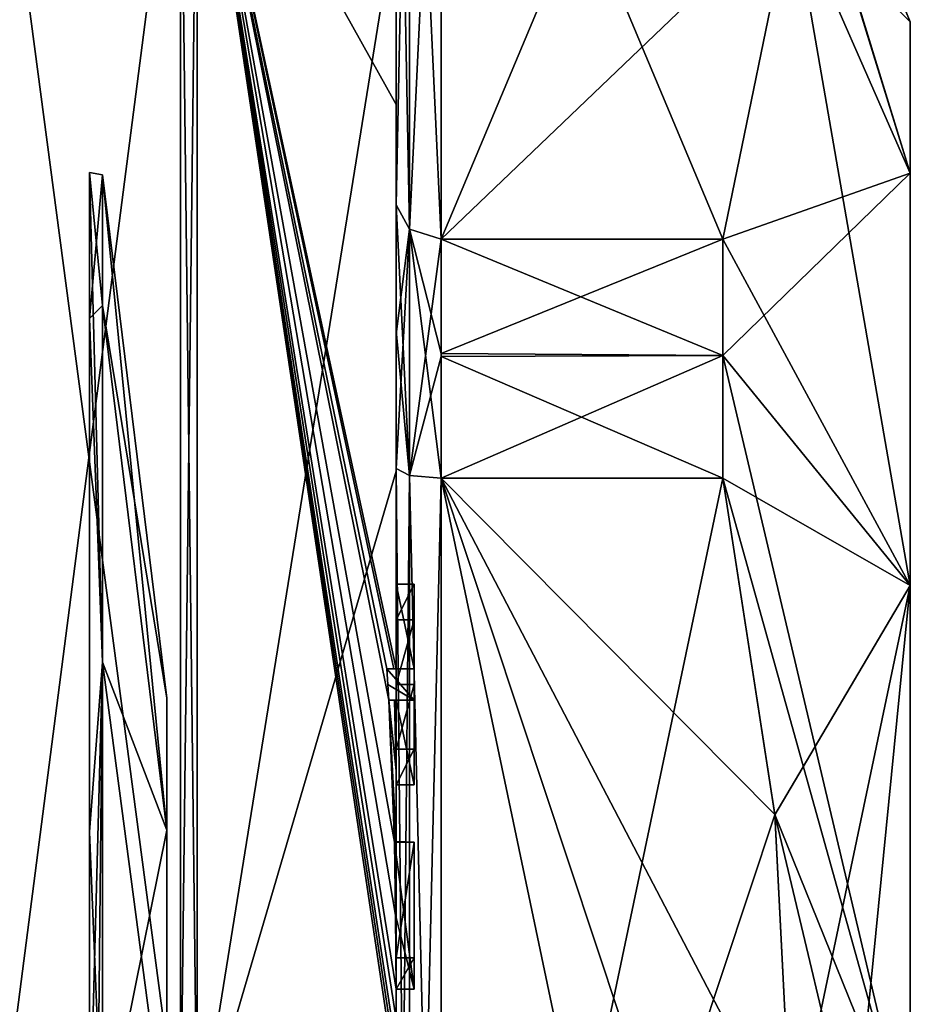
# Model space of a CAD drawing. Extents: x -23 to 470, y -2000 to 0.
# Tile 93 of 246: x 460 to 470, y -1970 to -1959. Entities that reach past the tile are written whole.
import ezdxf

# ---------------------------------------------------------------- set-up
doc = ezdxf.new("R2010")
doc.units = 0
doc.header["$LTSCALE"] = 68.916985
for name, color, linetype in [('721', 7, 'CONTINUOUS'), ('722', 7, 'CONTINUOUS'), ('725', 7, 'CONTINUOUS'), ('726', 7, 'CONTINUOUS'), ('727', 7, 'CONTINUOUS'), ('728', 7, 'CONTINUOUS'), ('733', 7, 'CONTINUOUS'), ('734', 7, 'CONTINUOUS'), ('735', 7, 'CONTINUOUS'), ('736', 7, 'CONTINUOUS'), ('739', 7, 'CONTINUOUS'), ('740', 7, 'CONTINUOUS'), ('742', 7, 'CONTINUOUS'), ('773', 7, 'CONTINUOUS'), ('779', 7, 'CONTINUOUS'), ('780', 7, 'CONTINUOUS'), ('781', 7, 'CONTINUOUS'), ('782', 7, 'CONTINUOUS'), ('800', 7, 'CONTINUOUS'), ('801', 7, 'CONTINUOUS'), ('802', 7, 'CONTINUOUS'), ('803', 7, 'CONTINUOUS'), ('839', 7, 'CONTINUOUS'), ('840', 7, 'CONTINUOUS'), ('841', 7, 'CONTINUOUS'), ('842', 7, 'CONTINUOUS'), ('843', 7, 'CONTINUOUS'), ('844', 7, 'CONTINUOUS'), ('845', 7, 'CONTINUOUS'), ('846', 7, 'CONTINUOUS'), ('847', 7, 'CONTINUOUS'), ('848', 7, 'CONTINUOUS'), ('849', 7, 'CONTINUOUS'), ('895', 7, 'CONTINUOUS'), ('896', 7, 'CONTINUOUS'), ('900', 7, 'CONTINUOUS'), ('902', 7, 'CONTINUOUS'), ('903', 7, 'CONTINUOUS'), ('905', 7, 'CONTINUOUS'), ('907', 7, 'CONTINUOUS')]:
    doc.layers.add(name, color=color, linetype=linetype)

msp = doc.modelspace()

# ---------------------------------------------------------------- linework, layer by layer
at = {"layer": '721', "linetype": 'CONTINUOUS'}
for points in [[(470.1, -1959.5), (470.1, -1961.175, 6.249), (470.1, -1984.5), (470.1, -1959.5)], [(470.1, -1961.175, -6.249), (470.1, -1959.5), (470.1, -1982.825, -6.249), (470.1, -1961.175, -6.249)], [(470.1, -1982.825, -6.249), (470.1, -1959.5), (470.1, -1984.5), (470.1, -1982.825, -6.249)], [(470.1, -1961.175, 6.249), (470.1, -1965.751, 10.825), (470.1, -1982.825, 6.249), (470.1, -1961.175, 6.249)], [(470.1, -1984.5), (470.1, -1961.175, 6.249), (470.1, -1982.825, 6.249), (470.1, -1984.5)], [(470.1, -1965.751, -10.825), (470.1, -1961.175, -6.249), (470.1, -1978.249, -10.825), (470.1, -1965.751, -10.825)], [(470.1, -1978.249, -10.825), (470.1, -1961.175, -6.249), (470.1, -1982.825, -6.249), (470.1, -1978.249, -10.825)], [(470.1, -1965.751, 10.825), (470.1, -1972, 12.5), (470.1, -1978.249, 10.825), (470.1, -1965.751, 10.825)], [(470.1, -1982.825, 6.249), (470.1, -1965.751, 10.825), (470.1, -1978.249, 10.825), (470.1, -1982.825, 6.249)], [(470.1, -1972, -12.5), (470.1, -1965.751, -10.825), (470.1, -1978.249, -10.825), (470.1, -1972, -12.5)]]:
    msp.add_3dface(points, dxfattribs=at)
at = {"layer": '722', "linetype": 'CONTINUOUS'}
for points in [[(464.9, -1964.56, 15.95), (464.9, -1979.44, 15.95), (468.023, -1964.56, 15.95), (464.9, -1964.56, 15.95)], [(468.023, -1964.56, 15.95), (464.9, -1979.44, 15.95), (468.598, -1968.292, 15.95), (468.023, -1964.56, 15.95)], [(468.598, -1968.292, 15.95), (464.9, -1979.44, 15.95), (468.786, -1972, 15.95), (468.598, -1968.292, 15.95)]]:
    msp.add_3dface(points, dxfattribs=at)
at = {"layer": '725', "linetype": 'CONTINUOUS'}
for points in [[(464.9, -1979.44, -15.95), (464.9, -1964.56, -15.95), (468.023, -1979.44, -15.95), (464.9, -1979.44, -15.95)], [(468.023, -1979.44, -15.95), (464.9, -1964.56, -15.95), (468.598, -1975.708, -15.95), (468.023, -1979.44, -15.95)], [(468.598, -1975.708, -15.95), (464.9, -1964.56, -15.95), (468.786, -1972, -15.95), (468.598, -1975.708, -15.95)], [(468.786, -1972, -15.95), (464.9, -1964.56, -15.95), (468.598, -1968.29, -15.95), (468.786, -1972, -15.95)], [(468.598, -1968.29, -15.95), (464.9, -1964.56, -15.95), (468.023, -1964.56, -15.95), (468.598, -1968.29, -15.95)]]:
    msp.add_3dface(points, dxfattribs=at)
at = {"layer": '726', "linetype": 'CONTINUOUS'}
for points in [[(464.9, -1961.907, -14.418), (464.9, -1954.467, -1.532), (468.023, -1961.907, -14.418), (464.9, -1961.907, -14.418)], [(468.023, -1961.907, -14.418), (464.9, -1954.467, -1.532), (468.786, -1958.187, -7.975), (468.023, -1961.907, -14.418)]]:
    msp.add_3dface(points, dxfattribs=at)
at = {"layer": '727', "linetype": 'CONTINUOUS'}
for points in [[(464.9, -1954.467, 1.532), (464.9, -1961.907, 14.418), (468.023, -1954.467, 1.532), (464.9, -1954.467, 1.532)], [(468.023, -1954.467, 1.532), (464.9, -1961.907, 14.418), (468.786, -1958.187, 7.975), (468.023, -1954.467, 1.532)], [(468.786, -1958.187, 7.975), (464.9, -1961.907, 14.418), (468.023, -1961.907, 14.418), (468.786, -1958.187, 7.975)]]:
    msp.add_3dface(points, dxfattribs=at)
at = {"layer": '728', "linetype": 'CONTINUOUS'}
for points in [[(464.4, -1961.529, -14.764), (464.4, -1957.915, -8.604), (464.4, -1953.979, -1.686), (464.4, -1961.529, -14.764)], [(464.4, -1953.979, 1.686), (464.4, -1958.278, 13.855), (464.4, -1961.529, 14.764), (464.4, -1953.979, 1.686)], [(464.4, -1955.635, -10.603), (464.4, -1958.211, -9.116), (464.4, -1960.414, -15.685), (464.4, -1955.635, -10.603)], [(464.4, -1958.211, -9.116), (464.4, -1957.915, -8.604), (464.4, -1961.529, -14.764), (464.4, -1958.211, -9.116)], [(464.4, -1960.414, -15.685), (464.4, -1958.211, -9.116), (464.4, -1961.529, -14.764), (464.4, -1960.414, -15.685)], [(464.4, -1958.278, 13.855), (464.4, -1964.48, 17.992), (464.4, -1961.529, 14.764), (464.4, -1958.278, 13.855)], [(464.4, -1966.674, -18.759), (464.4, -1960.414, -15.685), (464.4, -1966.674, -18.216), (464.4, -1966.674, -18.759)], [(464.4, -1966.674, -18.216), (464.4, -1960.414, -15.685), (464.4, -1964.45, -16.45), (464.4, -1966.674, -18.216)], [(464.4, -1964.45, -16.45), (464.4, -1960.414, -15.685), (464.4, -1962.961, -15.681), (464.4, -1964.45, -16.45)], [(464.4, -1962.961, -15.681), (464.4, -1960.414, -15.685), (464.4, -1961.529, -14.764), (464.4, -1962.961, -15.681)], [(464.4, -1961.529, 14.764), (464.4, -1964.48, 17.992), (464.4, -1962.921, 15.658), (464.4, -1961.529, 14.764)], [(464.4, -1962.921, 15.658), (464.4, -1964.48, 17.992), (464.4, -1964.45, 16.45), (464.4, -1962.921, 15.658)], [(464.4, -1965.736, -16.5), (464.4, -1966.674, -18.216), (464.4, -1964.45, -16.45), (464.4, -1965.736, -16.5)], [(464.4, -1979.55, -16.45), (464.4, -1965.736, -16.5), (464.4, -1964.45, -16.45), (464.4, -1979.55, -16.45)], [(464.4, -1970.85, 16.5), (464.4, -1973.051, 16.5), (464.4, -1964.45, 16.45), (464.4, -1970.85, 16.5)], [(464.4, -1964.45, 16.45), (464.4, -1973.051, 16.5), (464.4, -1979.55, 16.45), (464.4, -1964.45, 16.45)], [(464.4, -1970.85, 16.783), (464.4, -1970.85, 16.5), (464.4, -1964.45, 16.45), (464.4, -1970.85, 16.783)], [(464.4, -1964.48, 17.992), (464.4, -1970.85, 16.783), (464.4, -1964.45, 16.45), (464.4, -1964.48, 17.992)], [(464.4, -1971.779, 19.499), (464.4, -1970.85, 16.783), (464.4, -1964.48, 17.992), (464.4, -1971.779, 19.499)], [(464.4, -1966.13, -16.5), (464.4, -1965.736, -16.5), (464.4, -1979.55, -16.45), (464.4, -1966.13, -16.5)], [(464.4, -1966.848, -17.85), (464.4, -1966.13, -16.5), (464.4, -1967.565, -16.5), (464.4, -1966.848, -17.85)], [(464.4, -1967.565, -16.5), (464.4, -1966.13, -16.5), (464.4, -1979.55, -16.45), (464.4, -1967.565, -16.5)], [(464.4, -1967.021, -18.216), (464.4, -1967.958, -16.5), (464.4, -1967.021, -18.854), (464.4, -1967.021, -18.216)], [(464.4, -1967.021, -18.854), (464.4, -1967.958, -16.5), (464.4, -1967.804, -19.043), (464.4, -1967.021, -18.854)], [(464.4, -1967.958, -16.5), (464.4, -1967.565, -16.5), (464.4, -1979.55, -16.45), (464.4, -1967.958, -16.5)], [(464.4, -1967.804, -19.043), (464.4, -1967.958, -16.5), (464.4, -1968.587, -19.196), (464.4, -1967.804, -19.043)], [(464.4, -1968.587, -19.196), (464.4, -1967.958, -16.5), (464.4, -1969.878, -16.5), (464.4, -1968.587, -19.196)], [(464.4, -1969.878, -16.5), (464.4, -1967.958, -16.5), (464.4, -1979.55, -16.45), (464.4, -1969.878, -16.5)], [(464.4, -1969.878, -19.196), (464.4, -1968.587, -19.196), (464.4, -1969.878, -16.5), (464.4, -1969.878, -19.196)], [(464.4, -1970.227, -16.5), (464.4, -1969.878, -16.5), (464.4, -1979.55, -16.45), (464.4, -1970.227, -16.5)], [(464.4, -1970.227, -19.419), (464.4, -1970.227, -16.5), (464.4, -1971.864, -16.5), (464.4, -1970.227, -19.419)], [(464.4, -1971.864, -16.5), (464.4, -1970.227, -16.5), (464.4, -1979.55, -16.45), (464.4, -1971.864, -16.5)], [(464.4, -1970.56, -19.447), (464.4, -1970.227, -19.419), (464.4, -1971.864, -16.5), (464.4, -1970.56, -19.447)]]:
    msp.add_3dface(points, dxfattribs=at)
at = {"layer": '733', "linetype": 'CONTINUOUS'}
for points in [[(462.195, -1972, 21.983), (464.4, -1958.278, 13.855), (462.195, -1956.456, 15.544), (462.195, -1972, 21.983)], [(464.4, -1964.48, 17.992), (464.4, -1958.278, 13.855), (462.195, -1972, 21.983), (464.4, -1964.48, 17.992)], [(464.4, -1971.779, 19.499), (464.4, -1964.48, 17.992), (462.195, -1972, 21.983), (464.4, -1971.779, 19.499)]]:
    msp.add_3dface(points, dxfattribs=at)
at = {"layer": '734', "linetype": 'CONTINUOUS'}
for points in [[(464.4, -1955.635, -10.603), (464.4, -1960.414, -15.685), (462.195, -1956.456, -15.544), (464.4, -1955.635, -10.603)], [(464.4, -1960.414, -15.685), (464.4, -1966.674, -18.759), (462.195, -1956.456, -15.544), (464.4, -1960.414, -15.685)], [(462.195, -1956.456, -15.544), (464.4, -1966.674, -18.759), (464.374, -1966.674, -19.134), (462.195, -1956.456, -15.544)], [(462.195, -1956.456, -15.544), (464.4, -1970.56, -19.447), (464.4, -1970.884, -19.5), (462.195, -1956.456, -15.544)], [(464.4, -1970.56, -19.447), (462.195, -1956.456, -15.544), (464.399, -1970.227, -19.5), (464.4, -1970.56, -19.447)], [(462.195, -1972, -21.983), (462.195, -1956.456, -15.544), (464.4, -1971.249, -19.5), (462.195, -1972, -21.983)], [(464.4, -1971.249, -19.5), (462.195, -1956.456, -15.544), (464.4, -1971.067, -19.5), (464.4, -1971.249, -19.5)], [(464.4, -1971.067, -19.5), (462.195, -1956.456, -15.544), (464.4, -1970.884, -19.5), (464.4, -1971.067, -19.5)], [(464.399, -1970.227, -19.5), (462.195, -1956.456, -15.544), (464.394, -1969.404, -19.5), (464.399, -1970.227, -19.5)], [(464.394, -1969.404, -19.5), (462.195, -1956.456, -15.544), (464.383, -1968.594, -19.5), (464.394, -1969.404, -19.5)], [(464.383, -1968.594, -19.5), (462.195, -1956.456, -15.544), (464.32, -1967.021, -19.5), (464.383, -1968.594, -19.5)], [(464.32, -1967.021, -19.5), (462.195, -1956.456, -15.544), (464.296, -1966.674, -19.5), (464.32, -1967.021, -19.5)], [(464.296, -1966.674, -19.5), (462.195, -1956.456, -15.544), (464.374, -1966.674, -19.134), (464.296, -1966.674, -19.5)], [(464.309, -1966.846, -19.5), (464.32, -1967.021, -19.5), (464.296, -1966.674, -19.5), (464.309, -1966.846, -19.5)], [(464.4, -1967.804, -19.043), (464.4, -1968.587, -19.196), (464.32, -1967.021, -19.5), (464.4, -1967.804, -19.043)], [(464.38, -1967.021, -19.18), (464.4, -1967.804, -19.043), (464.32, -1967.021, -19.5), (464.38, -1967.021, -19.18)], [(464.4, -1968.587, -19.196), (464.396, -1968.594, -19.349), (464.32, -1967.021, -19.5), (464.4, -1968.587, -19.196)], [(464.396, -1968.594, -19.349), (464.383, -1968.594, -19.5), (464.32, -1967.021, -19.5), (464.396, -1968.594, -19.349)], [(464.4, -1967.021, -18.854), (464.4, -1967.804, -19.043), (464.38, -1967.021, -19.18), (464.4, -1967.021, -18.854)], [(464.4, -1970.227, -19.46), (464.4, -1970.56, -19.447), (464.399, -1970.227, -19.5), (464.4, -1970.227, -19.46)], [(464.4, -1970.227, -19.419), (464.4, -1970.56, -19.447), (464.4, -1970.227, -19.46), (464.4, -1970.227, -19.419)]]:
    msp.add_3dface(points, dxfattribs=at)
at = {"layer": '735', "linetype": 'CONTINUOUS'}
for points in [[(462.009, -1972, -21.97), (460, -1956.837, -15.164), (462.009, -1956.465, -15.535), (462.009, -1972, -21.97)], [(460, -1972, -21.444), (460, -1956.837, -15.164), (462.009, -1972, -21.97), (460, -1972, -21.444)]]:
    msp.add_3dface(points, dxfattribs=at)
at = {"layer": '736', "linetype": 'CONTINUOUS'}
for points in [[(460, -1956.837, 15.164), (460, -1972, 21.444), (462.009, -1956.465, 15.535), (460, -1956.837, 15.164)], [(462.009, -1956.465, 15.535), (460, -1972, 21.444), (462.009, -1972, 21.97), (462.009, -1956.465, 15.535)]]:
    msp.add_3dface(points, dxfattribs=at)
at = {"layer": '739', "linetype": 'CONTINUOUS'}
for points in [[(462.195, -1972, 21.983), (462.195, -1956.456, 15.544), (462.009, -1972, 21.97), (462.195, -1972, 21.983)], [(462.195, -1956.456, 15.544), (462.009, -1956.465, 15.535), (462.009, -1972, 21.97), (462.195, -1956.456, 15.544)]]:
    msp.add_3dface(points, dxfattribs=at)
at = {"layer": '740', "linetype": 'CONTINUOUS'}
for points in [[(462.195, -1956.456, -15.544), (462.195, -1972, -21.983), (462.009, -1956.465, -15.535), (462.195, -1956.456, -15.544)], [(462.195, -1972, -21.983), (462.009, -1972, -21.97), (462.009, -1956.465, -15.535), (462.195, -1972, -21.983)]]:
    msp.add_3dface(points, dxfattribs=at)
at = {"layer": '742', "linetype": 'CONTINUOUS'}
for points in [[(470.1, -1959.5), (470.1, -1961.175, -6.249), (468.023, -1954.4), (470.1, -1959.5)], [(468.023, -1954.467, 1.532), (470.1, -1959.5), (468.023, -1954.4), (468.023, -1954.467, 1.532)], [(470.1, -1961.175, -6.249), (468.023, -1954.467, -1.532), (468.023, -1954.4), (470.1, -1961.175, -6.249)], [(470.1, -1959.5), (468.023, -1954.467, 1.532), (468.786, -1958.187, 7.975), (470.1, -1959.5)], [(470.1, -1961.175, -6.249), (468.786, -1958.187, -7.975), (468.023, -1954.467, -1.532), (470.1, -1961.175, -6.249)], [(470.1, -1961.175, 6.249), (468.786, -1958.187, 7.975), (468.023, -1961.907, 14.418), (470.1, -1961.175, 6.249)], [(470.1, -1965.751, -10.825), (468.023, -1961.907, -14.418), (468.786, -1958.187, -7.975), (470.1, -1965.751, -10.825)], [(470.1, -1961.175, 6.249), (470.1, -1959.5), (468.786, -1958.187, 7.975), (470.1, -1961.175, 6.249)], [(470.1, -1961.175, -6.249), (470.1, -1965.751, -10.825), (468.786, -1958.187, -7.975), (470.1, -1961.175, -6.249)], [(470.1, -1965.751, 10.825), (470.1, -1961.175, 6.249), (468.023, -1963.2, 15.242), (470.1, -1965.751, 10.825)], [(470.1, -1961.175, 6.249), (468.023, -1961.907, 14.418), (468.023, -1963.2, 15.242), (470.1, -1961.175, 6.249)], [(468.023, -1961.907, -14.418), (470.1, -1965.751, -10.825), (468.023, -1963.2, -15.242), (468.023, -1961.907, -14.418)], [(468.023, -1964.56, 15.95), (470.1, -1965.751, 10.825), (468.023, -1963.2, 15.242), (468.023, -1964.56, 15.95)], [(470.1, -1965.751, -10.825), (470.1, -1972, -12.5), (468.023, -1963.2, -15.242), (470.1, -1965.751, -10.825)], [(470.1, -1972, -12.5), (468.023, -1964.56, -15.95), (468.023, -1963.2, -15.242), (470.1, -1972, -12.5)], [(470.1, -1965.751, 10.825), (468.023, -1964.56, 15.95), (468.598, -1968.292, 15.95), (470.1, -1965.751, 10.825)], [(470.1, -1972, -12.5), (468.598, -1968.29, -15.95), (468.023, -1964.56, -15.95), (470.1, -1972, -12.5)], [(470.1, -1965.751, 10.825), (468.598, -1968.292, 15.95), (468.786, -1972, 15.95), (470.1, -1965.751, 10.825)], [(470.1, -1965.751, 10.825), (468.786, -1972, 15.95), (469.483, -1972, 14.24), (470.1, -1965.751, 10.825)], [(470.1, -1972, 12.5), (470.1, -1965.751, 10.825), (469.483, -1972, 14.24), (470.1, -1972, 12.5)], [(468.598, -1968.29, -15.95), (470.1, -1972, -12.5), (469.483, -1972, -14.24), (468.598, -1968.29, -15.95)], [(468.786, -1972, -15.95), (468.598, -1968.29, -15.95), (469.483, -1972, -14.24), (468.786, -1972, -15.95)]]:
    msp.add_3dface(points, dxfattribs=at)
at = {"layer": '773', "linetype": 'CONTINUOUS'}
for points in [[(464.6, -1965.736, -16.5), (464.6, -1966.13, -16.5), (464.6, -1966.674, -18.216), (464.6, -1965.736, -16.5)], [(464.6, -1966.674, -18.216), (464.6, -1966.13, -16.5), (464.6, -1966.848, -17.85), (464.6, -1966.674, -18.216)], [(464.6, -1966.674, -19.5), (464.6, -1966.674, -18.216), (464.6, -1966.848, -17.85), (464.6, -1966.674, -19.5)], [(464.6, -1967.021, -19.5), (464.6, -1966.674, -19.5), (464.6, -1967.021, -18.216), (464.6, -1967.021, -19.5)], [(464.6, -1967.021, -18.216), (464.6, -1966.674, -19.5), (464.6, -1966.848, -17.85), (464.6, -1967.021, -18.216)], [(464.6, -1967.565, -16.5), (464.6, -1967.021, -18.216), (464.6, -1966.848, -17.85), (464.6, -1967.565, -16.5)], [(464.6, -1967.958, -16.5), (464.6, -1967.021, -18.216), (464.6, -1967.565, -16.5), (464.6, -1967.958, -16.5)], [(464.6, -1968.594, -19.5), (464.6, -1968.594, -19.196), (464.6, -1969.878, -19.196), (464.6, -1968.594, -19.5)], [(464.6, -1970.227, -19.5), (464.6, -1968.594, -19.5), (464.6, -1969.878, -19.196), (464.6, -1970.227, -19.5)], [(464.6, -1970.227, -16.5), (464.6, -1970.227, -19.5), (464.6, -1969.878, -19.196), (464.6, -1970.227, -16.5)], [(464.6, -1969.878, -16.5), (464.6, -1970.227, -16.5), (464.6, -1969.878, -19.196), (464.6, -1969.878, -16.5)]]:
    msp.add_3dface(points, dxfattribs=at)
at = {"layer": '779', "linetype": 'CONTINUOUS'}
for points in [[(464.4, -1968.587, -19.196), (464.4, -1969.878, -19.196), (464.6, -1968.594, -19.196), (464.4, -1968.587, -19.196)], [(464.6, -1968.594, -19.196), (464.4, -1969.878, -19.196), (464.6, -1969.878, -19.196), (464.6, -1968.594, -19.196)]]:
    msp.add_3dface(points, dxfattribs=at)
at = {"layer": '780', "linetype": 'CONTINUOUS'}
for points in [[(464.383, -1968.594, -19.5), (464.396, -1968.594, -19.349), (464.6, -1968.594, -19.5), (464.383, -1968.594, -19.5)], [(464.396, -1968.594, -19.349), (464.4, -1968.587, -19.196), (464.6, -1968.594, -19.5), (464.396, -1968.594, -19.349)], [(464.4, -1968.587, -19.196), (464.6, -1968.594, -19.196), (464.6, -1968.594, -19.5), (464.4, -1968.587, -19.196)]]:
    msp.add_3dface(points, dxfattribs=at)
at = {"layer": '781', "linetype": 'CONTINUOUS'}
for points in [[(464.4, -1966.13, -16.5), (464.4, -1966.848, -17.85), (464.6, -1966.13, -16.5), (464.4, -1966.13, -16.5)], [(464.6, -1966.13, -16.5), (464.4, -1966.848, -17.85), (464.6, -1966.848, -17.85), (464.6, -1966.13, -16.5)]]:
    msp.add_3dface(points, dxfattribs=at)
at = {"layer": '782', "linetype": 'CONTINUOUS'}
for points in [[(464.4, -1965.736, -16.5), (464.4, -1966.13, -16.5), (464.6, -1965.736, -16.5), (464.4, -1965.736, -16.5)], [(464.4, -1966.13, -16.5), (464.6, -1966.13, -16.5), (464.6, -1965.736, -16.5), (464.4, -1966.13, -16.5)]]:
    msp.add_3dface(points, dxfattribs=at)
at = {"layer": '800', "linetype": 'CONTINUOUS'}
for points in [[(464.4, -1979.55, -16.45), (464.4, -1964.45, -16.45), (464.549, -1964.528, -16.094), (464.4, -1979.55, -16.45)], [(464.4, -1979.55, -16.45), (464.549, -1964.528, -16.094), (464.549, -1979.472, -16.094), (464.4, -1979.55, -16.45)], [(464.549, -1964.528, -16.094), (464.9, -1964.56, -15.95), (464.549, -1979.472, -16.094), (464.549, -1964.528, -16.094)], [(464.9, -1964.56, -15.95), (464.9, -1979.44, -15.95), (464.549, -1979.472, -16.094), (464.9, -1964.56, -15.95)]]:
    msp.add_3dface(points, dxfattribs=at)
at = {"layer": '801', "linetype": 'CONTINUOUS'}
for points in [[(464.4, -1961.529, -14.764), (464.4, -1953.979, -1.686), (464.549, -1954.326, -1.576), (464.4, -1961.529, -14.764)], [(464.4, -1961.529, -14.764), (464.549, -1954.326, -1.576), (464.549, -1961.798, -14.518), (464.4, -1961.529, -14.764)], [(464.549, -1954.326, -1.576), (464.9, -1954.467, -1.532), (464.549, -1961.798, -14.518), (464.549, -1954.326, -1.576)], [(464.9, -1954.467, -1.532), (464.9, -1961.907, -14.418), (464.549, -1961.798, -14.518), (464.9, -1954.467, -1.532)]]:
    msp.add_3dface(points, dxfattribs=at)
at = {"layer": '802', "linetype": 'CONTINUOUS'}
for points in [[(464.4, -1953.979, 1.686), (464.4, -1961.529, 14.764), (464.549, -1961.798, 14.518), (464.4, -1953.979, 1.686)], [(464.4, -1953.979, 1.686), (464.549, -1961.798, 14.518), (464.549, -1954.326, 1.576), (464.4, -1953.979, 1.686)], [(464.9, -1961.907, 14.418), (464.9, -1954.467, 1.532), (464.549, -1954.326, 1.576), (464.9, -1961.907, 14.418)], [(464.549, -1961.798, 14.518), (464.9, -1961.907, 14.418), (464.549, -1954.326, 1.576), (464.549, -1961.798, 14.518)]]:
    msp.add_3dface(points, dxfattribs=at)
at = {"layer": '803', "linetype": 'CONTINUOUS'}
for points in [[(464.4, -1964.45, 16.45), (464.4, -1979.55, 16.45), (464.549, -1979.472, 16.094), (464.4, -1964.45, 16.45)], [(464.4, -1964.45, 16.45), (464.549, -1979.472, 16.094), (464.549, -1964.528, 16.094), (464.4, -1964.45, 16.45)], [(464.9, -1979.44, 15.95), (464.9, -1964.56, 15.95), (464.549, -1964.528, 16.094), (464.9, -1979.44, 15.95)], [(464.549, -1979.472, 16.094), (464.9, -1979.44, 15.95), (464.549, -1964.528, 16.094), (464.549, -1979.472, 16.094)]]:
    msp.add_3dface(points, dxfattribs=at)
at = {"layer": '839', "linetype": 'CONTINUOUS'}
for points in [[(464.4, -1969.878, -19.196), (464.4, -1969.878, -16.5), (464.6, -1969.878, -19.196), (464.4, -1969.878, -19.196)], [(464.4, -1969.878, -16.5), (464.6, -1969.878, -16.5), (464.6, -1969.878, -19.196), (464.4, -1969.878, -16.5)]]:
    msp.add_3dface(points, dxfattribs=at)
at = {"layer": '840', "linetype": 'CONTINUOUS'}
for points in [[(464.4, -1969.878, -16.5), (464.4, -1970.227, -16.5), (464.6, -1969.878, -16.5), (464.4, -1969.878, -16.5)], [(464.4, -1970.227, -16.5), (464.6, -1970.227, -16.5), (464.6, -1969.878, -16.5), (464.4, -1970.227, -16.5)]]:
    msp.add_3dface(points, dxfattribs=at)
at = {"layer": '841', "linetype": 'CONTINUOUS'}
for points in [[(464.4, -1970.227, -19.46), (464.399, -1970.227, -19.5), (464.6, -1970.227, -16.5), (464.4, -1970.227, -19.46)], [(464.399, -1970.227, -19.5), (464.6, -1970.227, -19.5), (464.6, -1970.227, -16.5), (464.399, -1970.227, -19.5)], [(464.4, -1970.227, -16.5), (464.4, -1970.227, -19.419), (464.6, -1970.227, -16.5), (464.4, -1970.227, -16.5)], [(464.4, -1970.227, -19.419), (464.4, -1970.227, -19.46), (464.6, -1970.227, -16.5), (464.4, -1970.227, -19.419)]]:
    msp.add_3dface(points, dxfattribs=at)
at = {"layer": '842', "linetype": 'CONTINUOUS'}
for points in [[(464.394, -1969.404, -19.5), (464.383, -1968.594, -19.5), (464.6, -1970.227, -19.5), (464.394, -1969.404, -19.5)], [(464.383, -1968.594, -19.5), (464.6, -1968.594, -19.5), (464.6, -1970.227, -19.5), (464.383, -1968.594, -19.5)], [(464.399, -1970.227, -19.5), (464.394, -1969.404, -19.5), (464.6, -1970.227, -19.5), (464.399, -1970.227, -19.5)]]:
    msp.add_3dface(points, dxfattribs=at)
at = {"layer": '843', "linetype": 'CONTINUOUS'}
for points in [[(464.4, -1966.848, -17.85), (464.4, -1967.565, -16.5), (464.6, -1966.848, -17.85), (464.4, -1966.848, -17.85)], [(464.4, -1967.565, -16.5), (464.6, -1967.565, -16.5), (464.6, -1966.848, -17.85), (464.4, -1967.565, -16.5)]]:
    msp.add_3dface(points, dxfattribs=at)
at = {"layer": '844', "linetype": 'CONTINUOUS'}
for points in [[(464.4, -1967.565, -16.5), (464.4, -1967.958, -16.5), (464.6, -1967.565, -16.5), (464.4, -1967.565, -16.5)], [(464.4, -1967.958, -16.5), (464.6, -1967.958, -16.5), (464.6, -1967.565, -16.5), (464.4, -1967.958, -16.5)]]:
    msp.add_3dface(points, dxfattribs=at)
at = {"layer": '845', "linetype": 'CONTINUOUS'}
for points in [[(464.4, -1967.958, -16.5), (464.4, -1967.021, -18.216), (464.6, -1967.958, -16.5), (464.4, -1967.958, -16.5)], [(464.4, -1967.021, -18.216), (464.6, -1967.021, -18.216), (464.6, -1967.958, -16.5), (464.4, -1967.021, -18.216)]]:
    msp.add_3dface(points, dxfattribs=at)
at = {"layer": '846', "linetype": 'CONTINUOUS'}
for points in [[(464.38, -1967.021, -19.18), (464.32, -1967.021, -19.5), (464.6, -1967.021, -18.216), (464.38, -1967.021, -19.18)], [(464.32, -1967.021, -19.5), (464.6, -1967.021, -19.5), (464.6, -1967.021, -18.216), (464.32, -1967.021, -19.5)], [(464.4, -1967.021, -18.854), (464.38, -1967.021, -19.18), (464.6, -1967.021, -18.216), (464.4, -1967.021, -18.854)], [(464.4, -1967.021, -18.216), (464.4, -1967.021, -18.854), (464.6, -1967.021, -18.216), (464.4, -1967.021, -18.216)]]:
    msp.add_3dface(points, dxfattribs=at)
at = {"layer": '847', "linetype": 'CONTINUOUS'}
for points in [[(464.309, -1966.846, -19.5), (464.296, -1966.674, -19.5), (464.6, -1967.021, -19.5), (464.309, -1966.846, -19.5)], [(464.296, -1966.674, -19.5), (464.6, -1966.674, -19.5), (464.6, -1967.021, -19.5), (464.296, -1966.674, -19.5)], [(464.32, -1967.021, -19.5), (464.309, -1966.846, -19.5), (464.6, -1967.021, -19.5), (464.32, -1967.021, -19.5)]]:
    msp.add_3dface(points, dxfattribs=at)
at = {"layer": '848', "linetype": 'CONTINUOUS'}
for points in [[(464.296, -1966.674, -19.5), (464.374, -1966.674, -19.134), (464.6, -1966.674, -19.5), (464.296, -1966.674, -19.5)], [(464.374, -1966.674, -19.134), (464.4, -1966.674, -18.759), (464.6, -1966.674, -19.5), (464.374, -1966.674, -19.134)], [(464.4, -1966.674, -18.759), (464.4, -1966.674, -18.216), (464.6, -1966.674, -19.5), (464.4, -1966.674, -18.759)], [(464.4, -1966.674, -18.216), (464.6, -1966.674, -18.216), (464.6, -1966.674, -19.5), (464.4, -1966.674, -18.216)]]:
    msp.add_3dface(points, dxfattribs=at)
at = {"layer": '849', "linetype": 'CONTINUOUS'}
for points in [[(464.4, -1966.674, -18.216), (464.4, -1965.736, -16.5), (464.6, -1966.674, -18.216), (464.4, -1966.674, -18.216)], [(464.4, -1965.736, -16.5), (464.6, -1965.736, -16.5), (464.6, -1966.674, -18.216), (464.4, -1965.736, -16.5)]]:
    msp.add_3dface(points, dxfattribs=at)
at = {"layer": '895', "linetype": 'CONTINUOUS'}
for points in [[(464.9, -1961.907, -14.418), (468.023, -1961.907, -14.418), (468.023, -1963.2, -15.242), (464.9, -1961.907, -14.418)], [(464.9, -1961.907, -14.418), (468.023, -1963.2, -15.242), (464.9, -1963.209, -15.248), (464.9, -1961.907, -14.418)], [(468.023, -1961.907, 14.418), (464.9, -1961.907, 14.418), (464.9, -1963.177, 15.229), (468.023, -1961.907, 14.418)], [(468.023, -1963.2, 15.242), (468.023, -1961.907, 14.418), (464.9, -1963.177, 15.229), (468.023, -1963.2, 15.242)], [(464.9, -1964.56, 15.95), (468.023, -1963.2, 15.242), (464.9, -1963.177, 15.229), (464.9, -1964.56, 15.95)], [(464.9, -1964.56, 15.95), (468.023, -1964.56, 15.95), (468.023, -1963.2, 15.242), (464.9, -1964.56, 15.95)], [(468.023, -1963.2, -15.242), (468.023, -1964.56, -15.95), (464.9, -1963.209, -15.248), (468.023, -1963.2, -15.242)], [(468.023, -1964.56, -15.95), (464.9, -1964.56, -15.95), (464.9, -1963.209, -15.248), (468.023, -1964.56, -15.95)]]:
    msp.add_3dface(points, dxfattribs=at)
at = {"layer": '896', "linetype": 'CONTINUOUS'}
for points in [[(464.4, -1961.529, 14.764), (464.4, -1962.921, 15.658), (464.549, -1964.528, 16.094), (464.4, -1961.529, 14.764)], [(464.549, -1961.798, 14.518), (464.4, -1961.529, 14.764), (464.549, -1964.528, 16.094), (464.549, -1961.798, 14.518)], [(464.9, -1964.56, 15.95), (464.9, -1963.177, 15.229), (464.549, -1961.798, 14.518), (464.9, -1964.56, 15.95)], [(464.9, -1964.56, 15.95), (464.549, -1961.798, 14.518), (464.549, -1964.528, 16.094), (464.9, -1964.56, 15.95)], [(464.9, -1963.177, 15.229), (464.9, -1961.907, 14.418), (464.549, -1961.798, 14.518), (464.9, -1963.177, 15.229)], [(464.4, -1962.921, 15.658), (464.4, -1964.45, 16.45), (464.549, -1964.528, 16.094), (464.4, -1962.921, 15.658)]]:
    msp.add_3dface(points, dxfattribs=at)
at = {"layer": '900', "linetype": 'CONTINUOUS'}
for points in [[(464.4, -1962.961, -15.681), (464.4, -1961.529, -14.764), (464.549, -1961.798, -14.518), (464.4, -1962.961, -15.681)], [(464.4, -1964.45, -16.45), (464.4, -1962.961, -15.681), (464.549, -1961.798, -14.518), (464.4, -1964.45, -16.45)], [(464.4, -1964.45, -16.45), (464.549, -1961.798, -14.518), (464.549, -1964.528, -16.094), (464.4, -1964.45, -16.45)], [(464.549, -1961.798, -14.518), (464.9, -1961.907, -14.418), (464.549, -1964.528, -16.094), (464.549, -1961.798, -14.518)], [(464.9, -1961.907, -14.418), (464.9, -1963.209, -15.248), (464.549, -1964.528, -16.094), (464.9, -1961.907, -14.418)], [(464.9, -1963.209, -15.248), (464.9, -1964.56, -15.95), (464.549, -1964.528, -16.094), (464.9, -1963.209, -15.248)]]:
    msp.add_3dface(points, dxfattribs=at)
at = {"layer": '902', "linetype": 'CONTINUOUS'}
for points in [[(461.857, -1967), (461.857, -1968.464, -3.535), (461.857, -1968.464, 3.535), (461.857, -1967)], [(461.857, -1972, -5), (461.857, -1972, 5), (461.857, -1968.464, 3.535), (461.857, -1972, -5)], [(461.857, -1968.464, -3.535), (461.857, -1972, -5), (461.857, -1968.464, 3.535), (461.857, -1968.464, -3.535)]]:
    msp.add_3dface(points, dxfattribs=at)
at = {"layer": '903', "linetype": 'CONTINUOUS'}
for points in [[(461.857, -1967), (461.857, -1968.464, 3.535), (461.144, -1961.195, 0), (461.857, -1967)], [(461.144, -1962.643, -5.402), (461.857, -1967), (461.144, -1961.195, 0), (461.144, -1962.643, -5.402)], [(461.144, -1961.195, 0), (461.857, -1968.464, 3.535), (461.144, -1962.643, 5.402), (461.144, -1961.195, 0)], [(461.857, -1968.464, -3.535), (461.857, -1967), (461.144, -1962.643, -5.402), (461.857, -1968.464, -3.535)], [(461.144, -1966.598, -9.357), (461.857, -1968.464, -3.535), (461.144, -1962.643, -5.402), (461.144, -1966.598, -9.357)], [(461.144, -1962.643, 5.402), (461.857, -1968.464, 3.535), (461.144, -1966.598, 9.357), (461.144, -1962.643, 5.402)], [(461.857, -1968.464, 3.535), (461.857, -1972, 5), (461.144, -1966.598, 9.357), (461.857, -1968.464, 3.535)], [(461.857, -1972, 5), (461.144, -1972, 10.805), (461.144, -1966.598, 9.357), (461.857, -1972, 5)], [(461.144, -1972, -10.805), (461.857, -1968.464, -3.535), (461.144, -1966.598, -9.357), (461.144, -1972, -10.805)], [(461.857, -1972, -5), (461.857, -1968.464, -3.535), (461.144, -1972, -10.805), (461.857, -1972, -5)]]:
    msp.add_3dface(points, dxfattribs=at)
at = {"layer": '905', "linetype": 'CONTINUOUS'}
for points in [[(461.144, -1961.195, 0), (461.144, -1962.643, 5.402), (461, -1961.17, 3.519), (461.144, -1961.195, 0)], [(461, -1962.787, -6.693), (461.144, -1961.195, 0), (461, -1961.17, 3.519), (461, -1962.787, -6.693)], [(461.144, -1962.643, 5.402), (461.144, -1966.598, 9.357), (461, -1961.17, 3.519), (461.144, -1962.643, 5.402)], [(461, -1961.17, 3.519), (461.144, -1966.598, 9.357), (461, -1968.481, 10.83), (461, -1961.17, 3.519)], [(461.144, -1962.643, -5.402), (461.144, -1961.195, 0), (461, -1962.787, -6.693), (461.144, -1962.643, -5.402)], [(461.144, -1966.598, -9.357), (461.144, -1962.643, -5.402), (461, -1962.787, -6.693), (461.144, -1966.598, -9.357)], [(461, -1972, -11.388), (461.144, -1966.598, -9.357), (461, -1962.787, -6.693), (461, -1972, -11.388)], [(461.144, -1966.598, 9.357), (461.144, -1972, 10.805), (461, -1968.481, 10.83), (461.144, -1966.598, 9.357)], [(461.144, -1966.598, -9.357), (461, -1972, -11.388), (461.09, -1972, -11.101), (461.144, -1966.598, -9.357)], [(461.144, -1972, -10.805), (461.144, -1966.598, -9.357), (461.09, -1972, -11.101), (461.144, -1972, -10.805)], [(461, -1968.481, 10.83), (461.144, -1972, 10.805), (461, -1978.693, 9.213), (461, -1968.481, 10.83)]]:
    msp.add_3dface(points, dxfattribs=at)
at = {"layer": '907', "linetype": 'CONTINUOUS'}
for points in [[(461, -1961.17, 3.519), (461, -1968.481, 10.83), (461, -1978.693, 9.213), (461, -1961.17, 3.519)], [(461, -1983.388, 0), (461, -1961.17, 3.519), (461, -1978.693, 9.213), (461, -1983.388, 0)], [(461, -1983.388, 0), (461, -1962.787, -6.693), (461, -1961.17, 3.519), (461, -1983.388, 0)], [(461, -1980.052, -8.052), (461, -1972, -11.388), (461, -1962.787, -6.693), (461, -1980.052, -8.052)], [(461, -1983.388, 0), (461, -1980.052, -8.052), (461, -1962.787, -6.693), (461, -1983.388, 0)]]:
    msp.add_3dface(points, dxfattribs=at)

doc.saveas('drawing.dxf')
